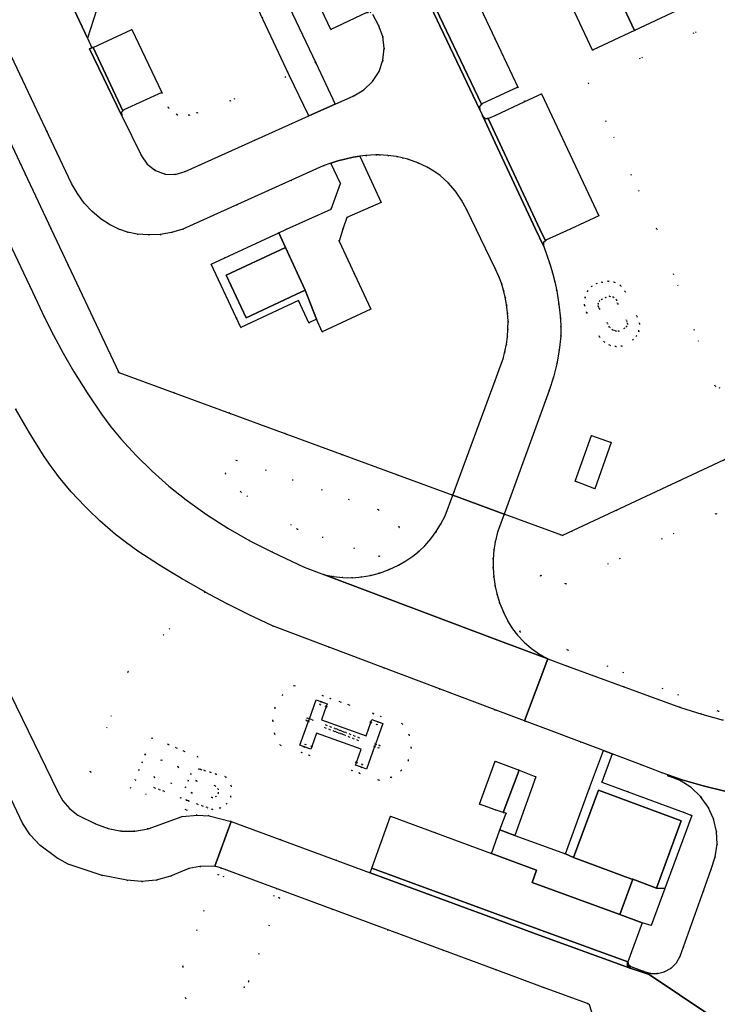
# Model space of a CAD drawing. Header units: metres. Extents: x 174791 to 179073, y 406431 to 409043.
# Tile 199 of 256: x 176948 to 177024, y 408166 to 408273. Entities that reach past the tile are written whole.
import ezdxf

# ---------------------------------------------------------------- set-up
doc = ezdxf.new("R2010")
doc.units = ezdxf.units.M
doc.linetypes.add('DOT', pattern=[6.35, 0, -6.35])
for name, color, linetype in [('panden', 254, 'Continuous'), ('panden_ondergronds', 254, 'Continuous'), ('scheiding_hek', 254, 'Continuous'), ('terreindeelbegroeid', 254, 'DOT'), ('terreindeelonbegroeid', 254, 'DOT'), ('wegdeel_molgoot', 254, 'Continuous'), ('wegdeel_opstelplaats', 254, 'Continuous'), ('wegdeel_parkeervlak', 254, 'Continuous'), ('wegdeel_rijbaan', 254, 'Continuous'), ('wegdeel_voetpad', 254, 'Continuous')]:
    doc.layers.add(name, color=color, linetype=linetype)

msp = doc.modelspace()

# ---------------------------------------------------------------- linework, layer by layer
at = {"layer": 'panden'}
for points in [[(177010.16, 408282.189, 0), (177009.008, 408284.637, 0), (177016.629, 408288.216, 0), (177016.763, 408288.279, 0), (177050.862, 408304.294, 0), (177056.985, 408291.213, 0), (177015.141, 408271.599, 0), (177011.434, 408279.48, 0)], [(176977.199, 408247.988, 0), (176979.354, 408243.375, 0), (176978.313, 408242.887, 0), (176972.928, 408240.363, 0), (176970.773, 408244.976, 0)], [(177000, 408186.888, 0), (176998.285, 408187.489, 0), (177000, 408192.162, 0), (177002.615, 408191.171, 0), (177000.88, 408186.579, 0)], [(177017.514, 408178.368, 0), (177014.945, 408179.319, 0), (177014.859, 408179.35, 0), (177013.877, 408179.714, 0), (177008.521, 408181.696, 0), (177011.228, 408189.011, 0), (177020.21, 408185.68, 0)]]:
    msp.add_polyline3d(points, close=True, dxfattribs=at)
at = {"layer": 'panden_ondergronds'}
msp.add_polyline3d([(176981.106, 408196.661, 0), (176985.968, 408194.931, 0), (176986.478, 408196.367, 0), (176986.587, 408196.675, 0), (176987.282, 408196.427, 0), (176987.784, 408196.249, 0), (176986.993, 408194.026, 0), (176986.892, 408193.744, 0), (176986.024, 408191.303, 0), (176985.459, 408191.503, 0), (176984.827, 408191.727, 0), (176984.931, 408192.018, 0), (176985.448, 408193.471, 0), (176980.586, 408195.2, 0), (176980.069, 408193.745, 0), (176979.967, 408193.458, 0), (176979.24, 408193.716, 0), (176978.769, 408193.884, 0), (176979.699, 408196.496, 0), (176979.8, 408196.779, 0), (176980.53, 408198.83, 0), (176981.063, 408198.64, 0), (176981.726, 408198.403, 0), (176981.618, 408198.099, 0)], close=True, dxfattribs=at)
at = {"layer": 'scheiding_hek'}
for p, q in [((176951.745, 408250), (176959.077, 408234.418)), ((176959.077, 408234.418), (176995.377, 408221.067)), ((176995.377, 408221.067), (177000.969, 408219.011))]:
    msp.add_line(p, q, dxfattribs=at)
for points in [[(176912.987, 408332.292, 0), (176937.442, 408280.398, 0), (176951.745, 408250, 0)], [(177078.47, 408250, 0), (177007.307, 408216.68, 0), (177000.969, 408219.011, 0)]]:
    msp.add_polyline3d(points, dxfattribs=at)
at = {"layer": 'terreindeelbegroeid'}
for points in [[(177000, 408292.004, 0), (177010.586, 408269.452, 0), (177015.141, 408271.599, 0), (177056.985, 408291.213, 0)], [(177062.396, 408290.568, 0), (177010.1, 408265.871, 0), (177017.565, 408250, 0), (177023.892, 408232.941, 0), (177024.443, 408232.69, 0)], [(177024.443, 408232.69, 0), (177023.892, 408232.941, 0), (177017.565, 408250, 0), (177010.1, 408265.871, 0), (177062.396, 408290.568, 0)], [(176940.213, 408283.977, 0), (176953.961, 408254.964, 0), (176954.58, 408253.852, 0), (176955.33, 408252.824, 0), (176956.199, 408251.895, 0), (176957.175, 408251.078, 0), (176958.077, 408250.493, 0), (176959.107, 408250, 0), (176960.043, 408249.679, 0), (176961.078, 408249.462, 0), (176962.331, 408249.359, 0), (176963.587, 408249.41, 0), (176964.827, 408249.617, 0), (176966.049, 408249.984, 0), (176981.303, 408256.863, 0), (176982.144, 408257.177, 0), (176983.169, 408254.965, 0), (176982.158, 408252.181, 0), (176977.315, 408250, 0), (176976.468, 408249.605, 0), (176969.119, 408246.177, 0), (176972.34, 408239.305, 0), (176978.613, 408242.245, 0), (176979.756, 408239.808, 0), (176980.571, 408240.19, 0), (176981.207, 408238.832, 0), (176986.483, 408241.305, 0), (176984.704, 408245.1, 0), (176983.022, 408248.698, 0), (176983.455, 408250, 0), (176983.878, 408251.272, 0), (176987.6, 408252.899, 0), (176985.268, 408257.911, 0), (176985.953, 408257.988, 0), (176987.017, 408258.06, 0), (176987.393, 408258.055, 0), (176988.332, 408257.991, 0), (176989.266, 408257.878, 0), (176989.888, 408257.759, 0), (176990.498, 408257.591, 0), (176991.573, 408257.201, 0), (176992.614, 408256.725, 0), (176993.342, 408256.305, 0), (176994.02, 408255.808, 0), (176994.893, 408255.008, 0), (176995.674, 408254.117, 0), (176996.353, 408253.147, 0), (176996.922, 408252.108, 0), (176997.934, 408250, 0), (177000, 408245.7, 0), (177000.409, 408244.848, 0), (177000.683, 408244.106, 0), (177000.913, 408243.35, 0), (177001.097, 408242.581, 0), (177001.235, 408241.802, 0), (177001.34, 408240.9, 0), (177001.39, 408239.994, 0), (177001.385, 408239.143, 0), (177001.325, 408238.295, 0), (177001.217, 408237.49, 0), (177001.057, 408236.693, 0), (177000.846, 408235.909, 0), (177000.586, 408235.139, 0), (177000, 408233.555, 0), (176995.377, 408221.067, 0), (176959.077, 408234.418, 0), (176951.745, 408250, 0), (176937.442, 408280.398, 0)], [(176937.442, 408280.398, 0), (176951.745, 408250, 0), (176959.077, 408234.418, 0), (176995.377, 408221.067, 0), (176994.547, 408218.829, 0), (176994.102, 408217.948, 0), (176993.585, 408217.108, 0), (176992.998, 408216.316, 0), (176992.345, 408215.576, 0), (176991.719, 408214.976, 0), (176991.043, 408214.432, 0), (176990.288, 408213.92, 0), (176989.495, 408213.472, 0), (176988.47, 408212.998, 0), (176987.409, 408212.608, 0), (176986.46, 408212.35, 0), (176985.491, 408212.181, 0), (176984.474, 408212.1, 0), (176983.453, 408212.114, 0), (176982.439, 408212.223, 0), (176981.438, 408212.425, 0), (176979.223, 408213.253, 0), (176975.796, 408214.891, 0), (176973.337, 408216.12, 0), (176970.946, 408217.477, 0), (176968.63, 408218.958, 0), (176966.395, 408220.558, 0), (176964.51, 408222.064, 0), (176962.707, 408223.667, 0), (176960.97, 408225.382, 0), (176959.325, 408227.184, 0), (176958.233, 408228.514, 0), (176957.211, 408229.898, 0), (176955.652, 408232.208, 0), (176954.168, 408234.567, 0), (176953.039, 408236.497, 0), (176951.972, 408238.461, 0), (176950.969, 408240.459, 0), (176950.03, 408242.488, 0), (176946.495, 408250, 0)], [(177078.47, 408250, 0), (177007.307, 408216.68, 0), (177000.969, 408219.011, 0), (177005.871, 408232.462, 0), (177006.343, 408233.894, 0), (177006.708, 408235.358, 0), (177006.966, 408236.844, 0), (177007.114, 408238.344, 0), (177007.138, 408239.321, 0), (177007.091, 408240.297, 0), (177006.927, 408241.797, 0), (177006.693, 408243.288, 0), (177006.489, 408244.277, 0), (177006.238, 408245.255, 0), (177005.941, 408246.22, 0), (177005.276, 408248.107, 0), (177005.253, 408248.174, 0), (177005.265, 408248.525, 0), (177005.451, 408248.717, 0), (177005.509, 408248.777, 0), (177008.133, 408250, 0), (177011.253, 408251.454, 0), (177005.039, 408264.703, 0), (177003.214, 408263.854, 0), (177002.463, 408265.441, 0), (177000, 408270.642, 0), (176996.825, 408277.346, 0)], [(177024.786, 408196.606, 0), (177022.449, 408197.259, 0), (177020.138, 408198.002, 0), (177007.747, 408202.506, 0), (177005.721, 408203.268, 0), (177004.803, 408203.788, 0), (177003.94, 408204.397, 0), (177003.143, 408205.089, 0), (177002.419, 408205.857, 0), (177001.885, 408206.552, 0), (177001.422, 408207.296, 0), (177000.927, 408208.281, 0), (177000.511, 408209.301, 0), (177000.218, 408210.224, 0), (177000, 408211.16, 0), (176999.85, 408212.153, 0), (176999.778, 408213.148, 0), (176999.783, 408214.132, 0), (176999.863, 408215.114, 0), (177000, 408215.968, 0), (177000.25, 408217.044, 0), (177000.969, 408219.011, 0), (177007.307, 408216.68, 0), (177078.47, 408250, 0)], [(176947.874, 408230.448, 0), (176949.394, 408227.853, 0), (176950.974, 408225.296, 0), (176951.722, 408224.183, 0), (176952.159, 408223.601, 0), (176952.528, 408223.111, 0), (176953.922, 408221.449, 0), (176955.402, 408219.864, 0), (176955.764, 408219.514, 0), (176957.027, 408218.295, 0), (176958.73, 408216.812, 0), (176959.921, 408215.876, 0), (176961.158, 408215.002, 0), (176963.508, 408213.477, 0), (176964.832, 408212.669, 0), (176965.9, 408212.017, 0), (176968.32, 408210.63, 0), (176968.48, 408210.544, 0), (176960.071, 408201.871, 0), (176955.979, 408191, 0), (176966.411, 408186.853, 0), (176968.912, 408186.218, 0), (176967.587, 408186.306, 0), (176965.98, 408186.16, 0), (176962.271, 408184.817, 0), (176960.834, 408184.566, 0), (176959.375, 408184.57, 0), (176957.939, 408184.83, 0), (176956.571, 408185.338, 0), (176954.643, 408186.28, 0), (176953.75, 408186.978, 0), (176953.017, 408187.842, 0), (176952.475, 408188.838, 0), (176944.658, 408204.767, 0)], [(176941.64, 408200.185, 0), (176948.633, 408185.438, 0), (176949.465, 408184.151, 0), (176950.496, 408183.017, 0), (176952.351, 408181.649, 0), (176953.58, 408180.974, 0), (176957.163, 408179.759, 0), (176959.961, 408179.208, 0), (176961.561, 408179.077, 0), (176963.16, 408179.226, 0), (176964.709, 408179.65, 0), (176966.71, 408180.497, 0), (176967.889, 408180.695, 0), (176969.524, 408180.765, 0), (176970.124, 408180.554, 0), (177000, 408169.51, 0), (177005.144, 408167.61, 0), (177010.023, 408165.809, 0), (177010.255, 408165.662, 0)]]:
    msp.add_polyline3d(points, dxfattribs=at)
for points in [[(176986.136, 408273.549, 0), (176986.414, 408273.565, 0), (176986.706, 408273.315, 0), (176987.312, 408272.148, 0), (176987.772, 408270.934, 0), (176987.938, 408269.647, 0), (176987.803, 408268.356, 0), (176987.373, 408267.131, 0), (176986.671, 408266.039, 0), (176985.736, 408265.139, 0), (176984.618, 408264.479, 0), (176982.613, 408263.592, 0), (176980.485, 408268.071, 0), (176974.714, 408280.277, 0), (176975.468, 408282.504, 0), (176976.724, 408283.098, 0), (176982.137, 408271.705, 0), (176986.029, 408273.543, 0)], [(176977.612, 408266.736, 0), (176971.22, 408263.949, 0), (176967.616, 408262.65, 0), (176966.744, 408262.381, 0), (176965.416, 408262.431, 0), (176964.486, 408263.18, 0), (176963.77, 408264.843, 0), (176960.519, 408271.695, 0), (176956.287, 408269.75, 0), (176956.156, 408269.717, 0), (176955.679, 408270.746, 0), (176956.679, 408273.784, 0), (176969.357, 408279.812, 0), (176971.914, 408278.885, 0)], [(176979.733, 408262.303, 0), (176966.293, 408256.24, 0), (176965.221, 408255.944, 0), (176964.109, 408255.986, 0), (176963.063, 408256.363, 0), (176962.18, 408257.04, 0), (176961.544, 408257.953, 0), (176959.41, 408262.314, 0), (176959.39, 408262.694, 0), (176959.542, 408262.859, 0), (176959.648, 408262.974, 0), (176963.77, 408264.843, 0), (176964.486, 408263.18, 0), (176965.416, 408262.431, 0), (176966.744, 408262.381, 0), (176967.616, 408262.65, 0), (176971.22, 408263.949, 0), (176977.612, 408266.736, 0)], [(177003.214, 408263.854, 0), (177000, 408262.359, 0), (176999.31, 408262.038, 0), (176999.228, 408262.034, 0), (176998.923, 408262.021, 0), (176998.637, 408262.279, 0), (176998.317, 408262.949, 0), (176998.295, 408263.333, 0), (176998.503, 408263.562, 0), (176998.549, 408263.612, 0), (177002.463, 408265.441, 0)], [(177012.945, 408244.23, 0), (177012.27, 408244.335, 0), (177011.597, 408244.215, 0), (177011.005, 408244.098, 0), (177010.491, 408243.782, 0), (177010.033, 408243.228, 0), (177009.759, 408242.564, 0), (177009.703, 408241.728, 0), (177009.936, 408240.923, 0), (177011.348, 408238.291, 0), (177011.825, 408237.747, 0), (177012.448, 408237.378, 0), (177013.096, 408237.226, 0), (177013.761, 408237.266, 0), (177014.959, 408237.958, 0), (177015.361, 408238.377, 0), (177015.618, 408238.898, 0), (177015.689, 408239.731, 0), (177015.398, 408240.515, 0), (177014.129, 408243.219, 0), (177013.636, 408243.84, 0)], [(177012.945, 408244.23, 0), (177013.636, 408243.84, 0), (177014.129, 408243.219, 0), (177015.398, 408240.515, 0), (177015.689, 408239.731, 0), (177015.618, 408238.898, 0), (177015.361, 408238.377, 0), (177014.959, 408237.958, 0), (177013.761, 408237.266, 0), (177013.096, 408237.226, 0), (177012.448, 408237.378, 0), (177011.825, 408237.747, 0), (177011.348, 408238.291, 0), (177009.936, 408240.923, 0), (177009.703, 408241.728, 0), (177009.759, 408242.564, 0), (177010.033, 408243.228, 0), (177010.491, 408243.782, 0), (177011.005, 408244.098, 0), (177011.597, 408244.215, 0), (177012.27, 408244.335, 0)], [(177011.601, 408242.38, 0), (177011.323, 408242.188, 0), (177011.179, 408241.883, 0), (177011.188, 408241.608, 0), (177011.31, 408241.361, 0), (177012.205, 408239.752, 0), (177012.41, 408239.355, 0), (177012.746, 408239.06, 0), (177013.073, 408238.927, 0), (177013.424, 408238.894, 0), (177014.026, 408239.186, 0), (177014.293, 408239.398, 0), (177014.389, 408239.729, 0), (177014.274, 408240.054, 0), (177013.3, 408241.904, 0), (177013.169, 408242.303, 0), (177012.862, 408242.591, 0), (177012.428, 408242.696, 0), (177012.001, 408242.566, 0)], [(177011.601, 408242.38, 0), (177012.001, 408242.566, 0), (177012.428, 408242.696, 0), (177012.862, 408242.591, 0), (177013.169, 408242.303, 0), (177013.3, 408241.904, 0), (177014.274, 408240.054, 0), (177014.389, 408239.729, 0), (177014.293, 408239.398, 0), (177014.026, 408239.186, 0), (177013.424, 408238.894, 0), (177013.073, 408238.927, 0), (177012.746, 408239.06, 0), (177012.41, 408239.355, 0), (177012.205, 408239.752, 0), (177011.31, 408241.361, 0), (177011.188, 408241.608, 0), (177011.179, 408241.883, 0), (177011.323, 408242.188, 0)], [(177012.608, 408226.788, 0), (177010.452, 408227.549, 0), (177008.7, 408222.584, 0), (177010.842, 408221.781, 0)], [(176978.484, 408217.397, 0), (176987.419, 408214.418, 0), (176989.581, 408217.6, 0), (176987.301, 408219.481, 0), (176971.853, 408224.888, 0), (176970.657, 408223.437, 0), (176972.338, 408221.426, 0)], [(176987.419, 408214.418, 0), (176978.484, 408217.397, 0), (176972.338, 408221.426, 0), (176970.657, 408223.437, 0), (176971.853, 408224.888, 0), (176987.301, 408219.481, 0), (176989.581, 408217.6, 0)], [(177063.856, 408203.062, 0), (177023.979, 408219.07, 0), (177007.676, 408211.449, 0), (177004.952, 408212.392, 0), (177002.669, 408206.221, 0), (177007.871, 408204.25, 0), (177024.228, 408197.603, 0), (177038.517, 408197.776, 0)], [(177063.856, 408203.062, 0), (177038.517, 408197.776, 0), (177024.228, 408197.603, 0), (177007.871, 408204.25, 0), (177002.669, 408206.221, 0), (177004.952, 408212.392, 0), (177007.676, 408211.449, 0), (177023.979, 408219.07, 0)], [(176975.797, 408206.874, 0), (177000, 408197.731, 0), (177003.186, 408196.532, 0), (177011.767, 408193.303, 0), (177010.255, 408189.251, 0), (177007.623, 408182.071, 0), (177002.121, 408184.086, 0), (177004.408, 408190.463, 0), (177002.615, 408191.171, 0), (177000, 408192.162, 0), (176998.285, 408187.489, 0), (177000, 408186.888, 0), (177000.88, 408186.579, 0), (177001.179, 408186.493, 0), (177000.5, 408184.679, 0), (176999.58, 408182.13, 0), (176988.602, 408186.172, 0), (176986.578, 408180.53, 0), (176986.4, 408180.035, 0), (176982.79, 408181.368, 0), (176971.291, 408185.613, 0), (176968.912, 408186.218, 0), (176966.411, 408186.853, 0), (176955.979, 408191, 0), (176960.071, 408201.871, 0), (176968.48, 408210.544, 0), (176970.778, 408209.309, 0), (176973.271, 408208.057, 0)], [(176976.014, 408195.158, 0), (176976.642, 408193.9, 0), (176978.999, 408193.064, 0), (176979.24, 408193.716, 0), (176979.346, 408194.002, 0), (176980.069, 408193.745, 0), (176980.1, 408193.734, 0), (176979.753, 408192.797, 0), (176984.465, 408191.123, 0), (176984.812, 408192.06, 0), (176984.931, 408192.018, 0), (176985.567, 408191.794, 0), (176985.459, 408191.503, 0), (176985.219, 408190.856, 0), (176987.349, 408190.103, 0), (176988.666, 408190.391, 0), (176989.788, 408191.14, 0), (176990.558, 408192.247, 0), (176990.873, 408193.623, 0), (176990.64, 408195.016, 0), (176989.893, 408196.214, 0), (176987.516, 408197.059, 0), (176987.282, 408196.428, 0), (176987.169, 408196.121, 0), (176986.478, 408196.367, 0), (176986.415, 408196.389, 0), (176986.763, 408197.327, 0), (176984.089, 408198.278, 0), (176983.148, 408198.617, 0), (176982.052, 408199.006, 0), (176981.705, 408198.068, 0), (176981.618, 408198.099, 0), (176980.951, 408198.336, 0), (176981.063, 408198.64, 0), (176981.298, 408199.273, 0), (176978.164, 408200.386, 0), (176976.88, 408199.359, 0), (176976.059, 408197.935, 0), (176975.813, 408196.55, 0)], [(176981.618, 408198.099, 0), (176981.705, 408198.068, 0), (176982.052, 408199.006, 0), (176983.148, 408198.617, 0), (176984.089, 408198.278, 0), (176986.763, 408197.327, 0), (176986.415, 408196.389, 0), (176986.478, 408196.367, 0), (176987.169, 408196.121, 0), (176987.282, 408196.428, 0), (176987.516, 408197.059, 0), (176989.893, 408196.214, 0), (176990.64, 408195.016, 0), (176990.873, 408193.623, 0), (176990.558, 408192.247, 0), (176989.788, 408191.14, 0), (176988.666, 408190.391, 0), (176987.349, 408190.103, 0), (176985.219, 408190.856, 0), (176985.459, 408191.503, 0), (176985.567, 408191.794, 0), (176984.931, 408192.018, 0), (176984.812, 408192.06, 0), (176984.465, 408191.123, 0), (176979.753, 408192.797, 0), (176980.1, 408193.734, 0), (176980.069, 408193.745, 0), (176979.346, 408194.002, 0), (176979.24, 408193.716, 0), (176978.999, 408193.064, 0), (176976.642, 408193.9, 0), (176976.014, 408195.158, 0), (176975.813, 408196.55, 0), (176976.059, 408197.935, 0), (176976.88, 408199.359, 0), (176978.164, 408200.386, 0), (176981.298, 408199.273, 0), (176981.063, 408198.64, 0), (176980.951, 408198.336, 0)], [(176985.04, 408194.451, 0), (176986.893, 408193.744, 0), (176987.337, 408193.574, 0), (176987.444, 408193.854, 0), (176986.993, 408194.026, 0), (176985.148, 408194.731, 0), (176984.681, 408194.91, 0), (176984.215, 408195.089, 0), (176983.747, 408195.268, 0), (176983.508, 408195.361, 0), (176983.28, 408195.447, 0), (176983.039, 408195.538, 0), (176982.813, 408195.624, 0), (176982.574, 408195.717, 0), (176982.107, 408195.896, 0), (176981.64, 408196.075, 0), (176980.114, 408196.658, 0), (176979.815, 408196.773, 0), (176979.8, 408196.779, 0), (176979.561, 408196.87, 0), (176979.453, 408196.59, 0), (176979.699, 408196.496, 0), (176981.533, 408195.795, 0), (176981.999, 408195.616, 0), (176982.466, 408195.437, 0), (176982.705, 408195.344, 0), (176982.933, 408195.258, 0), (176983.174, 408195.167, 0), (176983.4, 408195.081, 0), (176983.639, 408194.989, 0), (176984.107, 408194.809, 0), (176984.573, 408194.63, 0)], [(176987.444, 408193.854, 0), (176987.337, 408193.574, 0), (176986.893, 408193.744, 0), (176985.04, 408194.451, 0), (176984.573, 408194.63, 0), (176984.107, 408194.809, 0), (176983.639, 408194.989, 0), (176983.4, 408195.081, 0), (176983.174, 408195.167, 0), (176982.933, 408195.258, 0), (176982.705, 408195.344, 0), (176982.466, 408195.437, 0), (176981.999, 408195.616, 0), (176981.533, 408195.795, 0), (176979.699, 408196.496, 0), (176979.453, 408196.59, 0), (176979.561, 408196.87, 0), (176979.8, 408196.779, 0), (176979.815, 408196.773, 0), (176980.114, 408196.658, 0), (176981.64, 408196.075, 0), (176982.107, 408195.896, 0), (176982.574, 408195.717, 0), (176982.813, 408195.624, 0), (176983.039, 408195.538, 0), (176983.28, 408195.447, 0), (176983.508, 408195.361, 0), (176983.747, 408195.268, 0), (176984.215, 408195.089, 0), (176984.681, 408194.91, 0), (176985.148, 408194.731, 0), (176986.993, 408194.026, 0)], [(176966.915, 408190.753, 0), (176966.62, 408190.038, 0), (176966.324, 408189.323, 0), (176965.839, 408188.148, 0), (176963.978, 408188.883, 0), (176963.482, 408189.079, 0), (176962.985, 408189.275, 0), (176960.85, 408190.118, 0), (176961.275, 408191.186, 0), (176961.614, 408192.035, 0), (176961.952, 408192.885, 0), (176962.675, 408194.698, 0), (176964.479, 408193.956, 0), (176965.325, 408193.608, 0), (176966.172, 408193.26, 0), (176967.693, 408192.635, 0)], [(176966.915, 408190.753, 0), (176967.693, 408192.635, 0), (176966.172, 408193.26, 0), (176965.325, 408193.608, 0), (176964.479, 408193.956, 0), (176962.675, 408194.698, 0), (176961.952, 408192.885, 0), (176961.614, 408192.035, 0), (176961.275, 408191.186, 0), (176960.85, 408190.118, 0), (176962.985, 408189.275, 0), (176963.482, 408189.079, 0), (176963.978, 408188.883, 0), (176965.839, 408188.148, 0), (176966.324, 408189.323, 0), (176966.62, 408190.038, 0)], [(176964.821, 408189.721, 0), (176965.559, 408191.536, 0), (176963.699, 408192.293, 0), (176962.927, 408190.423, 0)], [(176964.821, 408189.721, 0), (176962.927, 408190.423, 0), (176963.699, 408192.293, 0), (176965.559, 408191.536, 0)], [(177018.77, 408190.669, 0), (177018.765, 408190.582, 0), (177020.085, 408190.058, 0), (177021.281, 408189.291, 0), (177022.31, 408188.311, 0), (177023.132, 408187.153, 0), (177023.71, 408185.884, 0), (177024.04, 408184.529, 0), (177024.111, 408183.136, 0), (177023.92, 408181.754, 0), (177023.474, 408180.433, 0), (177022.63, 408178.057, 0), (177020.116, 408170.98, 0), (177019.706, 408170.249, 0), (177019.11, 408169.661, 0), (177018.375, 408169.26, 0), (177017.655, 408169.088, 0), (177016.914, 408169.097, 0), (177016.199, 408169.288, 0), (177014.734, 408169.856, 0), (177014.473, 408170.032, 0), (177014.401, 408170.338, 0), (177015.967, 408174.601, 0), (177016.946, 408174.291, 0), (177018.435, 408178.312, 0), (177021.369, 408186.237, 0), (177020.548, 408186.582, 0), (177011.591, 408189.887, 0), (177012.705, 408192.95, 0), (177015.809, 408191.783, 0), (177018.046, 408190.915, 0)], [(176969.034, 408190.95, 0), (176968.419, 408191.136, 0), (176968.003, 408191.261, 0), (176967.764, 408191.333, 0), (176966.403, 408187.933, 0), (176966.638, 408187.849, 0), (176967.626, 408187.499, 0), (176968.153, 408187.312, 0), (176968.68, 408187.125, 0), (176969.255, 408186.921, 0), (176970.109, 408187.067, 0), (176970.824, 408187.557, 0), (176971.267, 408188.302, 0), (176971.301, 408189.463, 0), (176970.691, 408190.451, 0), (176969.648, 408190.765, 0)], [(176969.034, 408190.95, 0), (176969.648, 408190.765, 0), (176970.691, 408190.451, 0), (176971.301, 408189.463, 0), (176971.267, 408188.302, 0), (176970.824, 408187.557, 0), (176970.109, 408187.067, 0), (176969.255, 408186.921, 0), (176968.68, 408187.125, 0), (176968.153, 408187.312, 0), (176967.626, 408187.499, 0), (176966.638, 408187.849, 0), (176966.988, 408188.725, 0), (176969.226, 408188.202, 0), (176969.658, 408188.319, 0), (176969.921, 408188.682, 0), (176969.894, 408189.13, 0), (176969.561, 408189.481, 0), (176967.509, 408190.028, 0), (176968.003, 408191.261, 0), (176968.419, 408191.136, 0)], [(176966.988, 408188.725, 0), (176967.509, 408190.028, 0), (176969.561, 408189.481, 0), (176969.894, 408189.13, 0), (176969.921, 408188.682, 0), (176969.658, 408188.319, 0), (176969.226, 408188.202, 0)], [(176966.036, 408169.844, 0), (176966.356, 408166.374, 0), (176972.736, 408167.59, 0), (176973.203, 408168.223, 0), (176976.555, 408177.29, 0), (176969.855, 408179.848, 0)], [(176966.356, 408166.374, 0), (176966.036, 408169.844, 0), (176969.855, 408179.848, 0), (176976.555, 408177.29, 0), (176973.203, 408168.223, 0), (176972.736, 408167.59, 0)]]:
    msp.add_polyline3d(points, close=True, dxfattribs=at)
at = {"layer": 'terreindeelonbegroeid'}
msp.add_polyline3d([(176968.003, 408191.261, 0), (176967.509, 408190.028, 0), (176966.988, 408188.725, 0), (176966.638, 408187.849, 0), (176966.403, 408187.933, 0), (176967.764, 408191.333, 0)], close=True, dxfattribs=at)
at = {"layer": 'wegdeel_molgoot'}
for points in [[(176986.96, 408288.008, 0), (176992.43, 408276.385, 0), (176992.224, 408276.16, 0), (176992.244, 408275.797, 0), (176992.527, 408275.512, 0), (176992.83, 408275.525, 0), (176998.503, 408263.562, 0), (176998.295, 408263.333, 0), (176998.317, 408262.949, 0), (176992.236, 408275.787, 0), (176986.385, 408288.249, 0), (176986.662, 408287.995, 0)], [(176959.542, 408262.859, 0), (176959.39, 408262.694, 0), (176959.41, 408262.314, 0), (176955.887, 408269.6, 0), (176956.156, 408269.717, 0), (176956.287, 408269.75, 0)], [(176999.228, 408262.034, 0), (177000, 408260.382, 0), (177004.852, 408250, 0), (177005.451, 408248.717, 0), (177005.265, 408248.525, 0), (177005.253, 408248.174, 0), (177005.276, 408248.107, 0), (177004.389, 408250, 0), (177000, 408259.369, 0), (176998.637, 408262.279, 0), (176998.923, 408262.021, 0)], [(177014.401, 408170.338, 0), (177014.383, 408170.289, 0), (177014.396, 408169.93, 0), (177014.652, 408169.677, 0), (177004.364, 408173.405, 0), (177000, 408175.016, 0), (176986.4, 408180.035, 0), (176986.578, 408180.53, 0), (177000, 408175.613, 0)]]:
    msp.add_polyline3d(points, close=True, dxfattribs=at)
at = {"layer": 'wegdeel_opstelplaats'}
for points in [[(176963.77, 408264.843, 0), (176959.648, 408262.974, 0), (176959.542, 408262.859, 0), (176956.287, 408269.75, 0), (176960.519, 408271.695, 0)], [(177012.608, 408226.788, 0), (177010.842, 408221.781, 0), (177008.7, 408222.584, 0), (177010.452, 408227.549, 0)]]:
    msp.add_polyline3d(points, close=True, dxfattribs=at)
at = {"layer": 'wegdeel_parkeervlak'}
for points in [[(176986.136, 408273.549, 0), (176986.029, 408273.543, 0), (176982.137, 408271.705, 0), (176976.724, 408283.098, 0), (176980.627, 408284.963, 0), (176980.678, 408285.019, 0)], [(177002.463, 408265.441, 0), (176998.549, 408263.612, 0), (176998.503, 408263.562, 0), (176992.83, 408275.525, 0), (176992.914, 408275.528, 0), (176996.825, 408277.346, 0), (177000, 408270.642, 0)], [(177005.451, 408248.717, 0), (177004.852, 408250, 0), (177000, 408260.382, 0), (176999.228, 408262.034, 0), (176999.31, 408262.038, 0), (177000, 408262.359, 0), (177003.214, 408263.854, 0), (177005.039, 408264.703, 0), (177011.253, 408251.454, 0), (177008.133, 408250, 0), (177005.509, 408248.777, 0)], [(176999.58, 408182.13, 0), (177004.479, 408180.326, 0), (177004.005, 408178.976, 0), (177013.543, 408175.489, 0), (177015.967, 408174.601, 0), (177014.401, 408170.338, 0), (177000, 408175.613, 0), (176986.578, 408180.53, 0), (176988.602, 408186.172, 0)]]:
    msp.add_polyline3d(points, close=True, dxfattribs=at)
at = {"layer": 'wegdeel_rijbaan'}
for points in [[(177011.434, 408279.48, 0), (177015.141, 408271.599, 0), (177010.586, 408269.452, 0), (177000, 408292.004, 0)], [(176992.236, 408275.787, 0), (176998.317, 408262.949, 0), (176998.637, 408262.279, 0), (177000, 408259.369, 0), (177004.389, 408250, 0), (177005.276, 408248.107, 0), (177005.941, 408246.22, 0), (177006.238, 408245.255, 0), (177006.489, 408244.277, 0), (177006.693, 408243.288, 0), (177006.927, 408241.797, 0), (177007.091, 408240.297, 0), (177007.138, 408239.321, 0), (177007.114, 408238.344, 0), (177006.966, 408236.844, 0), (177006.708, 408235.358, 0), (177006.343, 408233.894, 0), (177005.871, 408232.462, 0), (177000.969, 408219.011, 0), (176995.377, 408221.067, 0), (177000, 408233.555, 0), (177000.586, 408235.139, 0), (177000.846, 408235.909, 0), (177001.057, 408236.693, 0), (177001.217, 408237.49, 0), (177001.325, 408238.295, 0), (177001.385, 408239.143, 0), (177001.39, 408239.994, 0), (177001.34, 408240.9, 0), (177001.235, 408241.802, 0), (177001.097, 408242.581, 0), (177000.913, 408243.35, 0), (177000.683, 408244.106, 0), (177000.409, 408244.848, 0), (177000, 408245.7, 0), (176997.934, 408250, 0), (176996.922, 408252.108, 0), (176996.353, 408253.147, 0), (176995.674, 408254.117, 0), (176994.893, 408255.008, 0), (176994.02, 408255.808, 0), (176993.342, 408256.305, 0), (176992.614, 408256.725, 0), (176991.573, 408257.201, 0), (176990.498, 408257.591, 0), (176989.888, 408257.759, 0), (176989.266, 408257.878, 0), (176988.332, 408257.991, 0), (176987.393, 408258.055, 0), (176987.017, 408258.06, 0), (176985.953, 408257.988, 0), (176985.268, 408257.911, 0), (176984.552, 408257.799, 0), (176983.662, 408257.611, 0), (176982.909, 408257.414, 0), (176982.144, 408257.177, 0), (176981.303, 408256.863, 0), (176966.049, 408249.984, 0), (176964.827, 408249.617, 0), (176963.587, 408249.41, 0), (176962.331, 408249.359, 0), (176961.078, 408249.462, 0), (176960.043, 408249.679, 0), (176959.107, 408250, 0), (176958.077, 408250.493, 0), (176957.175, 408251.078, 0), (176956.199, 408251.895, 0), (176955.33, 408252.824, 0), (176954.58, 408253.852, 0), (176953.961, 408254.964, 0), (176940.213, 408283.977, 0)], [(176974.714, 408280.277, 0), (176980.485, 408268.071, 0), (176982.613, 408263.592, 0), (176979.733, 408262.303, 0), (176977.612, 408266.736, 0), (176971.914, 408278.885, 0)], [(176952.547, 408277.505, 0), (176955.679, 408270.746, 0), (176956.156, 408269.717, 0), (176955.887, 408269.6, 0), (176959.41, 408262.314, 0), (176961.544, 408257.953, 0), (176962.18, 408257.04, 0), (176963.063, 408256.363, 0), (176964.109, 408255.986, 0), (176965.221, 408255.944, 0), (176966.293, 408256.24, 0), (176979.733, 408262.303, 0), (176982.613, 408263.592, 0), (176984.618, 408264.479, 0), (176985.736, 408265.139, 0), (176986.671, 408266.039, 0), (176987.373, 408267.131, 0), (176987.803, 408268.356, 0), (176987.938, 408269.647, 0), (176987.772, 408270.934, 0), (176987.312, 408272.148, 0), (176986.706, 408273.315, 0)], [(176956.679, 408273.784, 0), (176955.679, 408270.746, 0), (176952.547, 408277.505, 0)], [(176946.495, 408250, 0), (176950.03, 408242.488, 0), (176950.969, 408240.459, 0), (176951.972, 408238.461, 0), (176953.039, 408236.497, 0), (176954.168, 408234.567, 0), (176955.652, 408232.208, 0), (176957.211, 408229.898, 0), (176958.233, 408228.514, 0), (176959.325, 408227.184, 0), (176960.97, 408225.382, 0), (176962.707, 408223.667, 0), (176964.51, 408222.064, 0), (176966.395, 408220.558, 0), (176968.63, 408218.958, 0), (176970.946, 408217.477, 0), (176973.337, 408216.12, 0), (176975.796, 408214.891, 0), (176979.223, 408213.253, 0), (176981.438, 408212.425, 0), (177000, 408205.425, 0), (177005.721, 408203.268, 0), (177003.186, 408196.532, 0), (177000, 408197.731, 0), (176975.797, 408206.874, 0), (176973.271, 408208.057, 0), (176970.778, 408209.309, 0), (176968.48, 408210.544, 0), (176968.32, 408210.63, 0), (176965.9, 408212.017, 0), (176964.832, 408212.669, 0), (176963.508, 408213.477, 0), (176961.158, 408215.002, 0), (176959.921, 408215.876, 0), (176958.73, 408216.812, 0), (176957.027, 408218.295, 0), (176955.764, 408219.514, 0), (176955.402, 408219.864, 0), (176953.922, 408221.449, 0), (176952.528, 408223.111, 0), (176952.159, 408223.601, 0), (176951.722, 408224.183, 0), (176950.974, 408225.296, 0), (176949.394, 408227.853, 0), (176947.874, 408230.448, 0)], [(176944.658, 408204.767, 0), (176952.475, 408188.838, 0), (176953.017, 408187.842, 0), (176953.75, 408186.978, 0), (176954.643, 408186.28, 0), (176956.571, 408185.338, 0), (176957.939, 408184.83, 0), (176959.375, 408184.57, 0), (176960.834, 408184.566, 0), (176962.271, 408184.817, 0), (176965.98, 408186.16, 0), (176967.587, 408186.306, 0), (176968.912, 408186.218, 0), (176971.291, 408185.613, 0), (176969.524, 408180.765, 0), (176967.889, 408180.695, 0), (176966.71, 408180.497, 0), (176964.709, 408179.65, 0), (176963.16, 408179.226, 0), (176961.561, 408179.077, 0), (176959.961, 408179.208, 0), (176957.163, 408179.759, 0), (176953.58, 408180.974, 0), (176952.351, 408181.649, 0), (176950.496, 408183.017, 0), (176949.465, 408184.151, 0), (176948.633, 408185.438, 0), (176941.64, 408200.185, 0)], [(177024.949, 408188.889, 0), (177022.62, 408189.467, 0), (177020.318, 408190.143, 0), (177018.77, 408190.669, 0), (177018.046, 408190.915, 0), (177015.809, 408191.783, 0), (177012.705, 408192.95, 0), (177011.767, 408193.303, 0), (177003.186, 408196.532, 0), (177005.721, 408203.268, 0), (177007.747, 408202.506, 0), (177020.138, 408198.002, 0), (177022.449, 408197.259, 0), (177024.786, 408196.606, 0)], [(177026.613, 408162.338, 0), (177016.734, 408168.962, 0), (177014.652, 408169.677, 0), (177014.396, 408169.93, 0), (177014.383, 408170.289, 0), (177014.401, 408170.338, 0), (177014.473, 408170.032, 0), (177014.734, 408169.856, 0), (177016.199, 408169.288, 0), (177016.914, 408169.097, 0), (177017.655, 408169.088, 0), (177018.375, 408169.26, 0), (177019.11, 408169.661, 0), (177019.706, 408170.249, 0), (177020.116, 408170.98, 0), (177022.63, 408178.057, 0), (177023.474, 408180.433, 0), (177023.92, 408181.754, 0), (177024.111, 408183.136, 0), (177024.04, 408184.529, 0), (177023.71, 408185.884, 0), (177023.132, 408187.153, 0), (177022.31, 408188.311, 0), (177021.281, 408189.291, 0), (177020.085, 408190.058, 0), (177018.765, 408190.582, 0), (177018.77, 408190.669, 0), (177020.318, 408190.143, 0), (177022.62, 408189.467, 0), (177024.949, 408188.889, 0)], [(177031.04, 408160.237, 0), (177008.285, 408154.841, 0), (177008.502, 408155.06, 0), (177011.158, 408156.721, 0), (177011.25, 408157.606, 0), (177011.392, 408158.982, 0), (177011.318, 408161.253, 0), (177010.937, 408163.494, 0), (177010.255, 408165.662, 0), (177010.023, 408165.809, 0), (177005.144, 408167.61, 0), (177000, 408169.51, 0), (176970.124, 408180.554, 0), (176969.524, 408180.765, 0), (176971.291, 408185.613, 0), (176982.79, 408181.368, 0), (176986.4, 408180.035, 0), (177000, 408175.016, 0), (177004.364, 408173.405, 0), (177014.652, 408169.677, 0), (177016.734, 408168.962, 0), (177026.613, 408162.338, 0)]]:
    msp.add_polyline3d(points, dxfattribs=at)
for points in [[(176980.571, 408240.19, 0), (176979.354, 408243.375, 0), (176977.199, 408247.988, 0), (176976.468, 408249.605, 0), (176977.315, 408250, 0), (176982.158, 408252.181, 0), (176983.169, 408254.965, 0), (176982.144, 408257.177, 0), (176982.909, 408257.414, 0), (176983.662, 408257.611, 0), (176984.552, 408257.799, 0), (176985.268, 408257.911, 0), (176987.6, 408252.899, 0), (176983.878, 408251.272, 0), (176983.455, 408250, 0), (176983.022, 408248.698, 0), (176984.704, 408245.1, 0), (176986.483, 408241.305, 0), (176981.207, 408238.832, 0)], [(177000.969, 408219.011, 0), (177000.25, 408217.044, 0), (177000, 408215.968, 0), (176999.863, 408215.114, 0), (176999.783, 408214.132, 0), (176999.778, 408213.148, 0), (176999.85, 408212.153, 0), (177000, 408211.16, 0), (177000.218, 408210.224, 0), (177000.511, 408209.301, 0), (177000.927, 408208.281, 0), (177001.422, 408207.296, 0), (177001.885, 408206.552, 0), (177002.419, 408205.857, 0), (177003.143, 408205.089, 0), (177003.94, 408204.397, 0), (177004.803, 408203.788, 0), (177005.721, 408203.268, 0), (177000, 408205.425, 0), (176981.438, 408212.425, 0), (176982.439, 408212.223, 0), (176983.453, 408212.114, 0), (176984.474, 408212.1, 0), (176985.491, 408212.181, 0), (176986.46, 408212.35, 0), (176987.409, 408212.608, 0), (176988.47, 408212.998, 0), (176989.495, 408213.472, 0), (176990.288, 408213.92, 0), (176991.043, 408214.432, 0), (176991.719, 408214.976, 0), (176992.345, 408215.576, 0), (176992.998, 408216.316, 0), (176993.585, 408217.108, 0), (176994.102, 408217.948, 0), (176994.547, 408218.829, 0), (176995.377, 408221.067, 0)], [(177002.121, 408184.086, 0), (177000.5, 408184.679, 0), (177001.179, 408186.493, 0), (177000.88, 408186.579, 0), (177002.615, 408191.171, 0), (177004.408, 408190.463, 0)], [(177002.121, 408184.086, 0), (177007.623, 408182.071, 0), (177008.521, 408181.696, 0), (177013.877, 408179.714, 0), (177014.859, 408179.35, 0), (177014.945, 408179.319, 0), (177013.543, 408175.489, 0), (177004.005, 408178.976, 0), (177004.479, 408180.326, 0), (176999.58, 408182.13, 0), (177000.5, 408184.679, 0)], [(177017.514, 408178.368, 0), (177018.435, 408178.312, 0), (177016.946, 408174.291, 0), (177015.967, 408174.601, 0), (177013.543, 408175.489, 0), (177014.945, 408179.319, 0)]]:
    msp.add_polyline3d(points, close=True, dxfattribs=at)
at = {"layer": 'wegdeel_voetpad'}
for points in [[(176977.199, 408247.988, 0), (176970.773, 408244.976, 0), (176972.928, 408240.363, 0), (176978.313, 408242.887, 0), (176979.354, 408243.375, 0), (176980.571, 408240.19, 0), (176979.756, 408239.808, 0), (176978.613, 408242.245, 0), (176972.34, 408239.305, 0), (176969.119, 408246.177, 0), (176976.468, 408249.605, 0)], [(177012.705, 408192.95, 0), (177011.591, 408189.887, 0), (177020.548, 408186.582, 0), (177021.369, 408186.237, 0), (177018.435, 408178.312, 0), (177017.514, 408178.368, 0), (177020.21, 408185.68, 0), (177011.228, 408189.011, 0), (177008.521, 408181.696, 0), (177007.623, 408182.071, 0), (177010.255, 408189.251, 0), (177011.767, 408193.303, 0)]]:
    msp.add_polyline3d(points, close=True, dxfattribs=at)

doc.saveas('drawing.dxf')
